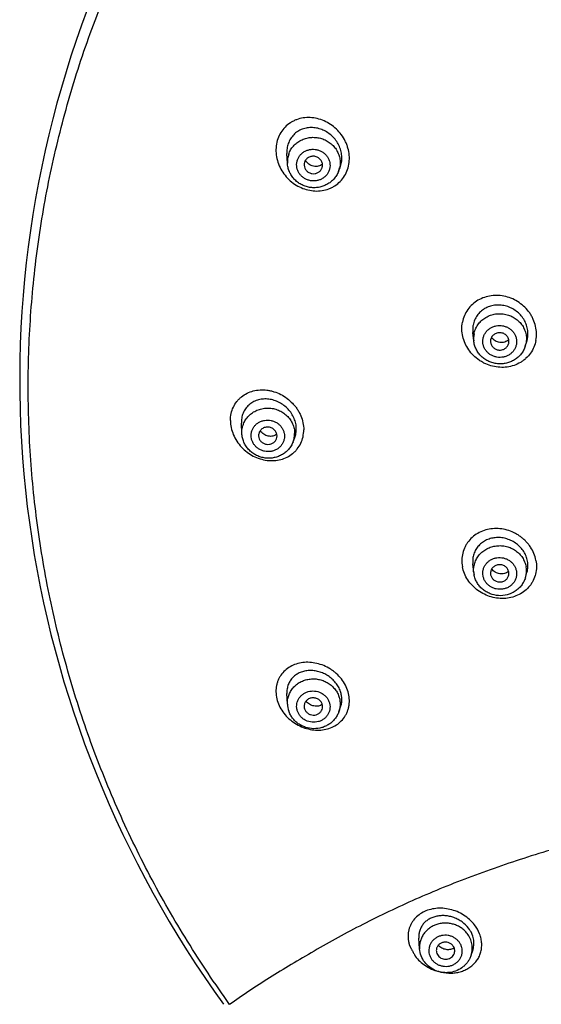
# Model space of a CAD drawing. Header units: millimetres. Extents: x -447 to 363, y -137 to 665.
# Tile 21 of 43: x -181 to -153, y 571 to 624. Entities that reach past the tile are written whole.
import ezdxf

# ---------------------------------------------------------------- set-up
doc = ezdxf.new("R2010")
doc.units = ezdxf.units.MM
doc.header["$LTSCALE"] = 23.1
doc.layers.get('0').update_dxf_attribs({"linetype": 'CONTINUOUS'})

msp = doc.modelspace()

# ---------------------------------------------------------------- linework, layer by layer
at = {"color": 7, "linetype": 'CONTINUOUS'}
for p, q in [((-166.625, 616.387), (-166.652, 616.911)), ((-164.75, 616.113), (-164.743, 616.133)), ((-163.853, 615.93), (-163.767, 616.147)), ((-156.514, 606.751), (-156.563, 607.208)), ((-153.717, 606.462), (-153.634, 606.72)), ((-169.096, 601.728), (-169.119, 602.291)), ((-168.189, 601.614), (-168.188, 601.595)), ((-166.318, 601.27), (-166.226, 601.507)), ((-156.514, 594.182), (-156.564, 594.659)), ((-153.713, 593.902), (-153.626, 594.179)), ((-166.625, 587.045), (-166.653, 587.629)), ((-163.836, 586.627), (-163.738, 586.898)), ((-159.455, 573.781), (-159.494, 574.36)), ((-156.651, 573.438), (-156.553, 573.743))]:
    msp.add_line(p, q, dxfattribs=at)
at = {"color": 9, "linetype": 'CONTINUOUS'}
msp.add_line((-169.096, 601.728), (-169.097, 601.781), dxfattribs=at)
at = {"color": 7, "linetype": 'CONTINUOUS'}
msp.add_lwpolyline([(-177.494, 624.707), (-177.8, 623.873), (-178.093, 623.035), (-178.372, 622.193), (-178.639, 621.347), (-178.893, 620.498), (-179.133, 619.646), (-179.36, 618.79), (-179.573, 617.931), (-179.774, 617.07), (-179.96, 616.205), (-180.134, 615.339), (-180.294, 614.47), (-180.44, 613.599), (-180.573, 612.726), (-180.692, 611.851), (-180.798, 610.975), (-180.89, 610.097), (-180.968, 609.218), (-181.033, 608.338), (-181.084, 607.458), (-181.121, 606.577), (-181.144, 605.695), (-181.154, 604.813), (-181.15, 603.931), (-181.133, 603.05), (-181.101, 602.168), (-181.057, 601.287), (-180.998, 600.407), (-180.925, 599.528), (-180.839, 598.65), (-180.74, 597.773), (-180.627, 596.898), (-180.5, 596.024), (-180.359, 595.152), (-180.205, 594.282), (-180.038, 593.415), (-179.857, 592.549), (-179.662, 591.687), (-179.455, 590.827), (-179.233, 589.97), (-178.999, 589.116), (-178.751, 588.265), (-178.49, 587.418), (-178.216, 586.575), (-177.929, 585.735), (-177.628, 584.899), (-177.315, 584.068), (-176.989, 583.241), (-176.65, 582.419), (-176.298, 581.601), (-175.934, 580.788), (-175.557, 579.981), (-175.167, 579.179), (-174.765, 578.382), (-174.351, 577.59), (-173.924, 576.805), (-173.485, 576.025), (-173.034, 575.252), (-172.572, 574.485), (-172.097, 573.724), (-171.61, 572.97), (-171.112, 572.223), (-170.602, 571.483), (-170.094, 570.768)], dxfattribs=at)
at = {"color": 9, "linetype": 'CONTINUOUS'}
for centre, radius, start, end in [((-165.344, 616.454), 1.283, 160.9429, 182.9955), ((-165.051, 616.407), 1.289, 338.2952, 340.9473), ((-165.047, 616.406), 1.285, 340.949, 347.7344), ((-165.044, 616.405), 1.282, 347.7397, 348.5809), ((-155.246, 606.887), 1.275, 169.3893, 186.1507), ((-154.934, 606.856), 1.279, 342.0714, 349.378), ((-167.502, 601.727), 1.27, 338.8818, 350.219), ((-167.503, 601.727), 1.27, 350.2406, 359.9951), ((-154.92, 594.279), 1.265, 342.6574, 10.6554)]:
    msp.add_arc(centre, radius, start, end, dxfattribs=at)
at = {"color": 7, "linetype": 'CONTINUOUS'}
for centre, radius, start, end in [((-165.27, 616.296), 0.447, 160.9428, 182.996), ((-165.005, 616.64), 1.332, 338.2964, 340.9501), ((-155.158, 606.727), 0.445, 169.3949, 186.1455), ((-155.05, 606.716), 0.446, 342.0711, 349.3781), ((-154.892, 607.127), 1.322, 342.0761, 349.4019), ((-167.74, 602.348), 1.381, 180.0037, 182.3728), ((-167.632, 601.595), 0.442, 338.8709, 0.0058), ((-155.189, 594.319), 1.332, 185.9338, 190.6151), ((-155.158, 594.147), 0.445, 185.9351, 190.6154), ((-154.968, 594.637), 0.52, 310.5462, 312.181), ((-155.045, 594.135), 0.441, 342.6574, 10.6553), ((-165.293, 587.109), 1.334, 182.7321, 199.0839), ((-165.273, 586.931), 0.444, 182.7252, 199.1259)]:
    msp.add_arc(centre, radius, start, end, dxfattribs=at)
at = {"color": 9, "linetype": 'CONTINUOUS'}
for points, knots in [([(-169.759, 570.765), (-170.16, 571.322), (-170.943, 572.449), (-172.056, 574.177), (-173.107, 575.94), (-174.422, 578.331), (-175.904, 581.397), (-177.415, 585.183), (-178.65, 589.058), (-179.602, 593.001), (-180.269, 596.997), (-180.647, 601.026), (-180.734, 605.069), (-180.529, 609.109), (-180.034, 613.126), (-179.251, 617.103), (-178.183, 621.021), (-176.836, 624.861), (-175.216, 628.607), (-173.329, 632.241), (-171.185, 635.747), (-168.794, 639.108), (-166.167, 642.309), (-163.315, 645.335), (-160.252, 648.173), (-156.992, 650.81), (-153.549, 653.233), (-149.941, 655.431), (-146.182, 657.395), (-142.291, 659.116), (-138.285, 660.585), (-134.182, 661.796), (-130.002, 662.743), (-126.471, 663.309), (-123.626, 663.626), (-121.841, 663.767), (-120.411, 663.846), (-118.979, 663.902), (-117.904, 663.917), (-117.188, 663.915)], [0, 0, 0, 0, 0.015539, 0.031046, 0.046525, 0.061977, 0.092799, 0.123525, 0.15417, 0.184748, 0.215276, 0.245771, 0.276252, 0.306735, 0.337241, 0.367786, 0.398388, 0.429063, 0.459824, 0.490686, 0.521658, 0.55275, 0.583967, 0.615314, 0.646793, 0.678403, 0.71014, 0.741999, 0.773973, 0.806052, 0.838224, 0.870477, 0.902796, 0.935166, 0.951367, 0.967574, 0.97568, 0.983786, 1, 1, 1, 1]), ([(-163.363, 616.041), (-163.32, 616.163), (-163.262, 616.42), (-163.257, 616.817), (-163.318, 617.146), (-163.403, 617.401), (-163.512, 617.649), (-163.69, 617.939), (-163.961, 618.243), (-164.277, 618.495), (-164.628, 618.687), (-165.001, 618.813), (-165.385, 618.869), (-165.768, 618.85), (-166.074, 618.772), (-166.303, 618.673), (-166.519, 618.55), (-166.763, 618.352), (-166.998, 618.054), (-167.107, 617.823), (-167.147, 617.703)], [0, 0, 0, 0, 0.062194, 0.125497, 0.189727, 0.222141, 0.254676, 0.319848, 0.38492, 0.449535, 0.513398, 0.576311, 0.63819, 0.699088, 0.759204, 0.789114, 0.81897, 0.878672, 0.938873, 1, 1, 1, 1]), ([(-167.147, 617.703), (-167.19, 617.581), (-167.248, 617.324), (-167.253, 616.926), (-167.181, 616.529), (-167.035, 616.15), (-166.823, 615.801), (-166.555, 615.495), (-166.24, 615.242), (-165.89, 615.048), (-165.516, 614.922), (-165.131, 614.866), (-164.747, 614.885), (-164.439, 614.965), (-164.209, 615.066), (-163.992, 615.19), (-163.748, 615.39), (-163.513, 615.689), (-163.404, 615.92), (-163.363, 616.041)], [0, 0, 0, 0, 0.062127, 0.125433, 0.189666, 0.254496, 0.319544, 0.384438, 0.448862, 0.512572, 0.575413, 0.637327, 0.698368, 0.758707, 0.788743, 0.818722, 0.878631, 0.938928, 1, 1, 1, 1]), ([(-166.556, 616.873), (-166.528, 616.954), (-166.456, 617.111), (-166.303, 617.321), (-166.111, 617.499), (-165.887, 617.639), (-165.638, 617.737), (-165.374, 617.788), (-165.103, 617.791), (-164.836, 617.746), (-164.581, 617.655), (-164.348, 617.521), (-164.145, 617.348), (-163.978, 617.142), (-163.855, 616.911), (-163.779, 616.662), (-163.753, 616.405), (-163.77, 616.235), (-163.787, 616.151)], [0, 0, 0, 0, 0.060887, 0.122205, 0.184109, 0.246669, 0.30986, 0.373573, 0.437628, 0.501799, 0.565847, 0.629548, 0.692722, 0.755262, 0.817148, 0.878451, 0.939329, 1, 1, 1, 1]), ([(-166.081, 616.561), (-166.062, 616.614), (-166.014, 616.717), (-165.912, 616.855), (-165.783, 616.97), (-165.632, 617.058), (-165.465, 617.117), (-165.29, 617.144), (-165.111, 617.137), (-164.937, 617.098), (-164.773, 617.027), (-164.627, 616.928), (-164.503, 616.804), (-164.406, 616.659), (-164.341, 616.5), (-164.309, 616.333), (-164.313, 616.163), (-164.339, 616.053), (-164.357, 616)], [0, 0, 0, 0, 0.060964, 0.122387, 0.184431, 0.247159, 0.310534, 0.374418, 0.438602, 0.502836, 0.566858, 0.630442, 0.693419, 0.755715, 0.817353, 0.878463, 0.939257, 1, 1, 1, 1]), ([(-164.357, 616), (-164.375, 615.946), (-164.423, 615.843), (-164.526, 615.706), (-164.655, 615.591), (-164.806, 615.502), (-164.972, 615.443), (-165.148, 615.417), (-165.327, 615.423), (-165.501, 615.463), (-165.664, 615.533), (-165.811, 615.633), (-165.935, 615.757), (-166.031, 615.901), (-166.097, 616.06), (-166.128, 616.228), (-166.125, 616.398), (-166.099, 616.508), (-166.081, 616.561)], [0, 0, 0, 0, 0.060964, 0.122387, 0.184431, 0.247159, 0.310534, 0.374418, 0.438602, 0.502836, 0.566858, 0.630442, 0.693419, 0.755715, 0.817353, 0.878463, 0.939257, 1, 1, 1, 1]), ([(-153.139, 606.775), (-153.114, 606.9), (-153.094, 607.158), (-153.145, 607.546), (-153.25, 607.857), (-153.369, 608.094), (-153.512, 608.32), (-153.73, 608.577), (-154.042, 608.834), (-154.395, 609.031), (-154.776, 609.162), (-155.169, 609.222), (-155.563, 609.208), (-155.941, 609.12), (-156.29, 608.961), (-156.597, 608.736), (-156.847, 608.452), (-157.032, 608.121), (-157.105, 607.878), (-157.127, 607.754)], [0, 0, 0, 0, 0.061389, 0.12367, 0.186833, 0.21875, 0.250838, 0.315328, 0.380068, 0.444731, 0.509003, 0.572623, 0.635417, 0.697324, 0.758414, 0.818886, 0.879062, 0.939309, 1, 1, 1, 1]), ([(-156.499, 607.122), (-156.483, 607.209), (-156.432, 607.381), (-156.303, 607.617), (-156.129, 607.825), (-155.914, 607.996), (-155.667, 608.124), (-155.399, 608.203), (-155.119, 608.232), (-154.838, 608.208), (-154.566, 608.133), (-154.314, 608.01), (-154.092, 607.843), (-153.908, 607.639), (-153.769, 607.405), (-153.68, 607.15), (-153.646, 606.885), (-153.661, 606.707), (-153.677, 606.62)], [0, 0, 0, 0, 0.060749, 0.121884, 0.183614, 0.246051, 0.3092, 0.372957, 0.437131, 0.50147, 0.5657, 0.629563, 0.692851, 0.75544, 0.817313, 0.878558, 0.939366, 1, 1, 1, 1]), ([(-153.139, 606.775), (-153.161, 606.651), (-153.234, 606.407), (-153.419, 606.076), (-153.628, 605.839), (-153.822, 605.679), (-154.033, 605.539), (-154.325, 605.405), (-154.704, 605.317), (-155.098, 605.303), (-155.492, 605.363), (-155.808, 605.472), (-156.048, 605.593), (-156.277, 605.735), (-156.537, 605.95), (-156.797, 606.258), (-156.995, 606.607), (-157.121, 606.982), (-157.172, 607.37), (-157.152, 607.629), (-157.127, 607.754)], [0, 0, 0, 0, 0.06066, 0.120929, 0.181164, 0.211418, 0.24179, 0.302939, 0.364875, 0.427659, 0.491237, 0.555444, 0.587743, 0.620105, 0.684791, 0.749254, 0.813186, 0.87636, 0.93864, 1, 1, 1, 1]), ([(-156.007, 606.877), (-155.997, 606.933), (-155.964, 607.042), (-155.882, 607.194), (-155.77, 607.327), (-155.632, 607.436), (-155.475, 607.518), (-155.303, 607.569), (-155.124, 607.587), (-154.944, 607.572), (-154.77, 607.524), (-154.609, 607.445), (-154.467, 607.339), (-154.349, 607.208), (-154.26, 607.058), (-154.203, 606.895), (-154.181, 606.725), (-154.191, 606.611), (-154.201, 606.556)], [0, 0, 0, 0, 0.060749, 0.121884, 0.183614, 0.246051, 0.3092, 0.372957, 0.437131, 0.50147, 0.5657, 0.629563, 0.692851, 0.75544, 0.817313, 0.878558, 0.939367, 1, 1, 1, 1]), ([(-154.201, 606.556), (-154.212, 606.5), (-154.244, 606.39), (-154.326, 606.239), (-154.438, 606.106), (-154.576, 605.997), (-154.733, 605.915), (-154.905, 605.864), (-155.084, 605.846), (-155.264, 605.861), (-155.438, 605.909), (-155.599, 605.987), (-155.742, 606.094), (-155.859, 606.225), (-155.948, 606.375), (-156.005, 606.538), (-156.027, 606.708), (-156.017, 606.822), (-156.007, 606.877)], [0, 0, 0, 0, 0.060749, 0.121884, 0.183614, 0.246051, 0.3092, 0.372957, 0.437131, 0.50147, 0.5657, 0.629563, 0.692851, 0.75544, 0.817313, 0.878558, 0.939367, 1, 1, 1, 1]), ([(-169.718, 602.43), (-169.719, 602.556), (-169.693, 602.805), (-169.573, 603.156), (-169.413, 603.415), (-169.254, 603.595), (-169.077, 603.755), (-168.822, 603.917), (-168.478, 604.043), (-168.109, 604.1), (-167.794, 604.088), (-167.541, 604.045), (-167.288, 603.978), (-166.979, 603.852), (-166.637, 603.639), (-166.383, 603.414), (-166.205, 603.209), (-166.086, 603.045), (-165.983, 602.871), (-165.868, 602.63), (-165.767, 602.316), (-165.739, 602.054), (-165.74, 601.925)], [0, 0, 0, 0, 0.061632, 0.121632, 0.180479, 0.209708, 0.238892, 0.297389, 0.356675, 0.417187, 0.479157, 0.510736, 0.542674, 0.607462, 0.67326, 0.739621, 0.772877, 0.806065, 0.839114, 0.871959, 0.936724, 1, 1, 1, 1]), ([(-169.097, 601.781), (-169.097, 601.869), (-169.078, 602.046), (-168.996, 602.299), (-168.862, 602.532), (-168.683, 602.735), (-168.464, 602.899), (-168.215, 603.02), (-167.945, 603.091), (-167.664, 603.112), (-167.384, 603.081), (-167.114, 602.998), (-166.865, 602.869), (-166.647, 602.696), (-166.467, 602.487), (-166.334, 602.25), (-166.251, 601.993), (-166.233, 601.815), (-166.233, 601.727)], [0, 0, 0, 0, 0.060545, 0.121157, 0.182129, 0.243695, 0.305993, 0.369048, 0.432769, 0.49697, 0.561395, 0.625757, 0.689779, 0.753229, 0.815961, 0.877932, 0.939217, 1, 1, 1, 1]), ([(-169.718, 602.43), (-169.72, 602.17), (-169.601, 601.637), (-169.228, 601.071), (-168.825, 600.71), (-168.484, 600.495), (-168.118, 600.343), (-167.737, 600.258), (-167.355, 600.244), (-166.985, 600.301), (-166.64, 600.429), (-166.383, 600.593), (-166.205, 600.754), (-166.046, 600.935), (-165.885, 601.196), (-165.765, 601.549), (-165.738, 601.799), (-165.74, 601.925)], [0, 0, 0, 0, 0.127448, 0.259148, 0.325396, 0.39103, 0.45566, 0.519025, 0.581018, 0.64169, 0.701269, 0.760151, 0.789541, 0.818968, 0.878154, 0.93835, 1, 1, 1, 1]), ([(-168.597, 601.614), (-168.597, 601.67), (-168.585, 601.781), (-168.533, 601.942), (-168.449, 602.089), (-168.335, 602.217), (-168.197, 602.321), (-168.039, 602.398), (-167.868, 602.443), (-167.69, 602.456), (-167.513, 602.436), (-167.342, 602.384), (-167.185, 602.302), (-167.046, 602.193), (-166.933, 602.061), (-166.848, 601.91), (-166.796, 601.748), (-166.784, 601.635), (-166.784, 601.579)], [0, 0, 0, 0, 0.060545, 0.121157, 0.182129, 0.243695, 0.305993, 0.369048, 0.432769, 0.49697, 0.561395, 0.625757, 0.689779, 0.753229, 0.815961, 0.877932, 0.939217, 1, 1, 1, 1]), ([(-166.784, 601.579), (-166.784, 601.524), (-166.796, 601.412), (-166.848, 601.251), (-166.933, 601.104), (-167.046, 600.976), (-167.185, 600.872), (-167.343, 600.796), (-167.513, 600.75), (-167.691, 600.737), (-167.869, 600.757), (-168.039, 600.809), (-168.197, 600.891), (-168.335, 601), (-168.448, 601.133), (-168.533, 601.283), (-168.585, 601.445), (-168.597, 601.558), (-168.597, 601.614)], [0, 0, 0, 0, 0.060545, 0.121157, 0.182129, 0.243695, 0.305993, 0.369048, 0.432769, 0.49697, 0.561395, 0.625757, 0.689779, 0.753229, 0.815961, 0.877932, 0.939217, 1, 1, 1, 1]), ([(-153.139, 594.846), (-153.161, 594.972), (-153.236, 595.222), (-153.389, 595.51), (-153.544, 595.724), (-153.676, 595.874), (-153.822, 596.013), (-153.98, 596.138), (-154.149, 596.249), (-154.386, 596.377), (-154.7, 596.496), (-155.092, 596.57), (-155.486, 596.572), (-155.867, 596.504), (-156.221, 596.366), (-156.536, 596.163), (-156.755, 595.945), (-156.897, 595.747), (-157.017, 595.535), (-157.122, 595.245), (-157.172, 594.875), (-157.151, 594.625), (-157.127, 594.502)], [0, 0, 0, 0, 0.062467, 0.126194, 0.158489, 0.190995, 0.223667, 0.256456, 0.289303, 0.322149, 0.387553, 0.452312, 0.516094, 0.578697, 0.640079, 0.700379, 0.759909, 0.789566, 0.819211, 0.878637, 0.938765, 1, 1, 1, 1]), ([(-156.514, 594.182), (-156.523, 594.267), (-156.523, 594.44), (-156.471, 594.694), (-156.368, 594.934), (-156.218, 595.15), (-156.027, 595.334), (-155.802, 595.481), (-155.551, 595.584), (-155.283, 595.64), (-155.008, 595.647), (-154.736, 595.605), (-154.477, 595.515), (-154.24, 595.381), (-154.034, 595.207), (-153.866, 594.999), (-153.743, 594.766), (-153.693, 594.598), (-153.677, 594.513)], [0, 0, 0, 0, 0.060487, 0.120974, 0.181755, 0.243073, 0.305091, 0.367866, 0.431346, 0.495379, 0.559738, 0.624153, 0.688346, 0.752068, 0.815134, 0.877451, 0.939032, 1, 1, 1, 1]), ([(-156.007, 593.997), (-156.017, 594.052), (-156.027, 594.165), (-156.005, 594.334), (-155.948, 594.495), (-155.859, 594.642), (-155.741, 594.77), (-155.599, 594.873), (-155.438, 594.948), (-155.264, 594.991), (-155.084, 595.002), (-154.905, 594.98), (-154.733, 594.925), (-154.576, 594.84), (-154.438, 594.728), (-154.326, 594.593), (-154.244, 594.441), (-154.212, 594.33), (-154.201, 594.275)], [0, 0, 0, 0, 0.060611, 0.121108, 0.181802, 0.242973, 0.304822, 0.367443, 0.430811, 0.494789, 0.559153, 0.623625, 0.687911, 0.751743, 0.814919, 0.877329, 0.938981, 1, 1, 1, 1]), ([(-153.139, 594.846), (-153.114, 594.723), (-153.094, 594.472), (-153.144, 594.102), (-153.249, 593.812), (-153.369, 593.599), (-153.512, 593.4), (-153.731, 593.181), (-154.045, 592.978), (-154.4, 592.84), (-154.781, 592.771), (-155.175, 592.774), (-155.567, 592.849), (-155.944, 592.992), (-156.292, 593.2), (-156.596, 593.465), (-156.845, 593.778), (-157.03, 594.126), (-157.104, 594.376), (-157.127, 594.502)], [0, 0, 0, 0, 0.06122, 0.121394, 0.180915, 0.210617, 0.240334, 0.299975, 0.360353, 0.421765, 0.484352, 0.548079, 0.612768, 0.678106, 0.743692, 0.809074, 0.873814, 0.937547, 1, 1, 1, 1]), ([(-154.201, 594.275), (-154.191, 594.219), (-154.181, 594.106), (-154.203, 593.937), (-154.26, 593.776), (-154.349, 593.629), (-154.467, 593.501), (-154.609, 593.398), (-154.77, 593.323), (-154.944, 593.28), (-155.124, 593.269), (-155.303, 593.292), (-155.475, 593.346), (-155.632, 593.431), (-155.77, 593.543), (-155.882, 593.678), (-155.964, 593.831), (-155.997, 593.941), (-156.007, 593.997)], [0, 0, 0, 0, 0.060611, 0.121108, 0.181802, 0.242973, 0.304822, 0.367443, 0.430811, 0.494789, 0.559153, 0.623625, 0.687911, 0.751743, 0.814919, 0.877329, 0.938981, 1, 1, 1, 1]), ([(-163.363, 587.808), (-163.405, 587.932), (-163.517, 588.173), (-163.751, 588.498), (-163.993, 588.734), (-164.209, 588.897), (-164.438, 589.041), (-164.741, 589.183), (-165.123, 589.288), (-165.508, 589.327), (-165.882, 589.298), (-166.234, 589.203), (-166.551, 589.044), (-166.822, 588.825), (-167.001, 588.598), (-167.109, 588.396), (-167.173, 588.234), (-167.218, 588.064), (-167.253, 587.828), (-167.247, 587.518), (-167.189, 587.276), (-167.147, 587.157)], [0, 0, 0, 0, 0.065087, 0.131796, 0.199397, 0.233326, 0.267192, 0.33432, 0.400205, 0.464394, 0.526636, 0.586927, 0.645517, 0.70292, 0.759884, 0.788526, 0.817399, 0.846608, 0.876241, 0.936958, 1, 1, 1, 1]), ([(-166.625, 587.045), (-166.629, 587.125), (-166.621, 587.286), (-166.563, 587.521), (-166.462, 587.742), (-166.319, 587.941), (-166.14, 588.112), (-165.931, 588.25), (-165.699, 588.35), (-165.45, 588.409), (-165.194, 588.426), (-164.937, 588.399), (-164.689, 588.331), (-164.457, 588.222), (-164.248, 588.076), (-164.07, 587.898), (-163.927, 587.694), (-163.859, 587.544), (-163.832, 587.467)], [0, 0, 0, 0, 0.060218, 0.120429, 0.180913, 0.241908, 0.303584, 0.366019, 0.429196, 0.493002, 0.55725, 0.621701, 0.686092, 0.750168, 0.813708, 0.876559, 0.938647, 1, 1, 1, 1]), ([(-167.147, 587.157), (-167.105, 587.033), (-166.994, 586.792), (-166.76, 586.466), (-166.471, 586.181), (-166.137, 585.948), (-165.774, 585.776), (-165.394, 585.668), (-165.01, 585.627), (-164.636, 585.655), (-164.283, 585.749), (-163.964, 585.909), (-163.691, 586.13), (-163.512, 586.359), (-163.402, 586.563), (-163.338, 586.726), (-163.293, 586.897), (-163.258, 587.136), (-163.263, 587.446), (-163.321, 587.689), (-163.363, 587.808)], [0, 0, 0, 0, 0.064999, 0.131653, 0.199153, 0.266694, 0.33354, 0.39911, 0.463017, 0.525078, 0.58534, 0.644069, 0.701767, 0.759122, 0.787968, 0.817034, 0.846412, 0.876177, 0.937023, 1, 1, 1, 1]), ([(-166.081, 586.667), (-166.099, 586.719), (-166.125, 586.829), (-166.128, 586.997), (-166.097, 587.161), (-166.032, 587.316), (-165.935, 587.456), (-165.811, 587.574), (-165.664, 587.667), (-165.445, 587.752), (-165.146, 587.78), (-164.856, 587.698), (-164.655, 587.574), (-164.526, 587.456), (-164.424, 587.317), (-164.375, 587.213), (-164.357, 587.159)], [0, 0, 0, 0, 0.060937, 0.12145, 0.181857, 0.242496, 0.303666, 0.365578, 0.428325, 0.491872, 0.62011, 0.748734, 0.812707, 0.875962, 0.938388, 1, 1, 1, 1]), ([(-163.832, 587.467), (-163.809, 587.399), (-163.773, 587.26), (-163.756, 587.046), (-163.775, 586.832), (-163.812, 586.694), (-163.836, 586.627)], [0, 0, 0, 0, 0.251557, 0.501509, 0.750685, 1, 1, 1, 1]), ([(-164.357, 587.159), (-164.339, 587.107), (-164.313, 586.997), (-164.309, 586.829), (-164.341, 586.665), (-164.406, 586.51), (-164.503, 586.37), (-164.627, 586.252), (-164.774, 586.159), (-164.992, 586.074), (-165.292, 586.047), (-165.582, 586.128), (-165.783, 586.252), (-165.912, 586.37), (-166.014, 586.509), (-166.062, 586.613), (-166.081, 586.667)], [0, 0, 0, 0, 0.060937, 0.12145, 0.181857, 0.242496, 0.303666, 0.365578, 0.428325, 0.491872, 0.62011, 0.748734, 0.812707, 0.875962, 0.938388, 1, 1, 1, 1]), ([(-117.188, 583.117), (-119.677, 583.12), (-124.648, 583.058), (-130.846, 582.742), (-135.768, 582.306), (-139.419, 581.875), (-142.431, 581.416), (-144.81, 580.982), (-146.572, 580.623), (-148.314, 580.227), (-150.595, 579.653), (-153.374, 578.85), (-156.075, 577.921), (-158.158, 577.11), (-159.663, 576.474), (-161.118, 575.807), (-162.521, 575.112), (-163.87, 574.397), (-165.166, 573.669), (-166.405, 572.938), (-167.586, 572.211), (-168.701, 571.492), (-169.415, 571.006), (-169.759, 570.764)], [0, 0, 0, 0, 0.136012, 0.271525, 0.338945, 0.405955, 0.47238, 0.505328, 0.538078, 0.570617, 0.602913, 0.666559, 0.728606, 0.758909, 0.788666, 0.817833, 0.846364, 0.874201, 0.901275, 0.927512, 0.952811, 0.977025, 1, 1, 1, 1]), ([(-156.469, 575.071), (-156.549, 575.176), (-156.732, 575.373), (-157.056, 575.615), (-157.416, 575.802), (-157.799, 575.926), (-158.19, 575.985), (-158.573, 575.977), (-158.937, 575.905), (-159.268, 575.772), (-159.556, 575.582), (-159.753, 575.379), (-159.878, 575.197), (-159.954, 575.051), (-160.014, 574.897), (-160.055, 574.735), (-160.073, 574.596), (-160.078, 574.483), (-160.077, 574.397), (-160.071, 574.31), (-160.062, 574.238), (-160.052, 574.18), (-160.045, 574.136), (-160.036, 574.093), (-160.026, 574.049), (-160.016, 574.013), (-160.007, 573.984), (-159.999, 573.962), (-159.99, 573.941), (-159.979, 573.92), (-159.967, 573.899), (-159.953, 573.871), (-159.935, 573.836), (-159.913, 573.794), (-159.891, 573.752), (-159.861, 573.696), (-159.823, 573.627), (-159.778, 573.543), (-159.732, 573.46), (-159.702, 573.405), (-159.687, 573.377)], [0, 0, 0, 0, 0.067329, 0.135944, 0.204888, 0.273239, 0.340184, 0.405119, 0.467701, 0.527873, 0.585899, 0.642356, 0.670302, 0.6982, 0.726184, 0.754391, 0.782956, 0.797414, 0.81201, 0.826763, 0.841666, 0.84916, 0.856678, 0.864229, 0.87183, 0.879509, 0.883382, 0.887284, 0.891235, 0.895251, 0.899299, 0.903332, 0.911352, 0.91938, 0.927428, 0.935488, 0.951613, 0.967736, 0.98387, 1, 1, 1, 1]), ([(-156.866, 574.605), (-156.911, 574.664), (-157.013, 574.775), (-157.189, 574.916), (-157.388, 575.03), (-157.602, 575.113), (-157.828, 575.163), (-158.059, 575.179), (-158.288, 575.16), (-158.511, 575.108), (-158.722, 575.023), (-158.914, 574.907), (-159.084, 574.764), (-159.227, 574.596), (-159.338, 574.409), (-159.415, 574.207), (-159.457, 573.996), (-159.459, 573.852), (-159.455, 573.781)], [0, 0, 0, 0, 0.0624, 0.125514, 0.189245, 0.253435, 0.317884, 0.382368, 0.446657, 0.510544, 0.573855, 0.636474, 0.698352, 0.759518, 0.820074, 0.88019, 0.940084, 1, 1, 1, 1]), ([(-158.292, 572.511), (-158.105, 572.471), (-157.82, 572.444), (-157.448, 572.482), (-157.185, 572.546), (-156.941, 572.643), (-156.719, 572.772), (-156.523, 572.931), (-156.358, 573.118), (-156.228, 573.329), (-156.136, 573.56), (-156.084, 573.807), (-156.075, 574.064), (-156.11, 574.326), (-156.214, 574.677), (-156.354, 574.923), (-156.469, 575.071)], [0, 0, 0, 0, 0.13547, 0.200865, 0.264515, 0.326476, 0.386943, 0.446212, 0.504686, 0.562854, 0.621251, 0.680414, 0.740843, 0.802912, 0.866824, 1, 1, 1, 1]), ([(-156.651, 573.438), (-156.62, 573.535), (-156.581, 573.737), (-156.6, 574.046), (-156.694, 574.343), (-156.802, 574.522), (-156.866, 574.605)], [0, 0, 0, 0, 0.247487, 0.495459, 0.745837, 1, 1, 1, 1]), ([(-157.312, 574.153), (-157.347, 574.198), (-157.427, 574.283), (-157.57, 574.385), (-157.731, 574.46), (-157.904, 574.505), (-158.082, 574.517), (-158.258, 574.498), (-158.427, 574.446), (-158.581, 574.365), (-158.715, 574.256), (-158.823, 574.126), (-158.902, 573.977), (-158.947, 573.816), (-158.957, 573.65), (-158.933, 573.484), (-158.874, 573.326), (-158.813, 573.229), (-158.779, 573.185)], [0, 0, 0, 0, 0.062776, 0.126406, 0.190713, 0.255426, 0.320214, 0.384738, 0.448695, 0.511861, 0.574127, 0.63552, 0.696203, 0.756454, 0.816624, 0.877077, 0.93813, 1, 1, 1, 1]), ([(-158.779, 573.185), (-158.744, 573.139), (-158.664, 573.054), (-158.521, 572.952), (-158.36, 572.877), (-158.187, 572.832), (-158.009, 572.82), (-157.833, 572.84), (-157.664, 572.891), (-157.51, 572.973), (-157.376, 573.081), (-157.268, 573.212), (-157.189, 573.361), (-157.144, 573.521), (-157.134, 573.688), (-157.158, 573.853), (-157.217, 574.012), (-157.278, 574.108), (-157.312, 574.153)], [0, 0, 0, 0, 0.062776, 0.126406, 0.190713, 0.255426, 0.320214, 0.384738, 0.448695, 0.511861, 0.574127, 0.63552, 0.696203, 0.756454, 0.816624, 0.877077, 0.93813, 1, 1, 1, 1]), ([(-159.687, 573.377), (-159.612, 573.278), (-159.44, 573.092), (-159.14, 572.858), (-158.807, 572.673), (-158.568, 572.584), (-158.446, 572.549)], [0, 0, 0, 0, 0.2464, 0.497499, 0.74976, 1, 1, 1, 1])]:
    msp.add_open_spline(points, degree=3, knots=knots, dxfattribs=at)
at = {"color": 7, "linetype": 'CONTINUOUS'}
for points, knots in [([(-163.745, 616.205), (-163.714, 616.297), (-163.67, 616.489), (-163.665, 616.786), (-163.719, 617.083), (-163.829, 617.367), (-163.988, 617.628), (-164.191, 617.856), (-164.427, 618.045), (-164.69, 618.189), (-164.97, 618.284), (-165.259, 618.325), (-165.545, 618.31), (-165.82, 618.239), (-166.072, 618.113), (-166.291, 617.935), (-166.466, 617.71), (-166.547, 617.538), (-166.579, 617.448)], [0, 0, 0, 0, 0.062201, 0.125475, 0.189685, 0.254548, 0.319699, 0.384753, 0.449354, 0.513214, 0.576137, 0.638042, 0.698981, 0.75915, 0.818887, 0.878637, 0.938874, 1, 1, 1, 1]), ([(-166.579, 617.448), (-166.608, 617.363), (-166.65, 617.185), (-166.657, 617.003), (-166.652, 616.911)], [0, 0, 0, 0, 0.4958, 1, 1, 1, 1]), ([(-164.743, 616.133), (-164.733, 616.162), (-164.719, 616.223), (-164.717, 616.316), (-164.734, 616.409), (-164.77, 616.496), (-164.823, 616.576), (-164.892, 616.644), (-164.972, 616.699), (-165.062, 616.738), (-165.158, 616.76), (-165.257, 616.763), (-165.353, 616.749), (-165.445, 616.716), (-165.528, 616.667), (-165.599, 616.604), (-165.656, 616.528), (-165.682, 616.471), (-165.692, 616.442)], [0, 0, 0, 0, 0.060743, 0.121537, 0.182647, 0.244285, 0.306581, 0.369558, 0.433142, 0.497164, 0.561398, 0.625582, 0.689466, 0.752841, 0.815569, 0.877613, 0.939035, 1, 1, 1, 1]), ([(-163.853, 615.93), (-163.882, 615.857), (-163.954, 615.714), (-164.098, 615.522), (-164.274, 615.358), (-164.475, 615.225), (-164.697, 615.128), (-164.933, 615.068), (-165.176, 615.049), (-165.419, 615.068), (-165.655, 615.128), (-165.879, 615.224), (-166.083, 615.356), (-166.262, 615.52), (-166.41, 615.71), (-166.524, 615.922), (-166.598, 616.15), (-166.621, 616.308), (-166.625, 616.387)], [0, 0, 0, 0, 0.061805, 0.123768, 0.185939, 0.248348, 0.310999, 0.373863, 0.436889, 0.500001, 0.563112, 0.626138, 0.689003, 0.751653, 0.814062, 0.876233, 0.938196, 1, 1, 1, 1]), ([(-165.716, 616.273), (-165.714, 616.219), (-165.688, 616.11), (-165.595, 615.97), (-165.459, 615.867), (-165.296, 615.812), (-165.124, 615.812), (-164.962, 615.866), (-164.829, 615.969), (-164.77, 616.063), (-164.75, 616.113)], [0, 0, 0, 0, 0.121913, 0.245934, 0.37224, 0.499999, 0.627757, 0.754064, 0.878085, 1, 1, 1, 1]), ([(-164.722, 616.339), (-164.755, 616.311), (-164.827, 616.263), (-164.949, 616.219), (-165.08, 616.205), (-165.213, 616.22), (-165.341, 616.263), (-165.461, 616.332), (-165.565, 616.423), (-165.622, 616.497), (-165.647, 616.537)], [0, 0, 0, 0, 0.119888, 0.240295, 0.362132, 0.485969, 0.61199, 0.740028, 0.869607, 1, 1, 1, 1]), ([(-153.592, 606.884), (-153.575, 606.977), (-153.56, 607.168), (-153.596, 607.455), (-153.69, 607.733), (-153.837, 607.991), (-154.03, 608.22), (-154.261, 608.411), (-154.523, 608.557), (-154.805, 608.654), (-155.097, 608.698), (-155.388, 608.688), (-155.669, 608.622), (-155.928, 608.504), (-156.155, 608.337), (-156.34, 608.126), (-156.477, 607.88), (-156.53, 607.7), (-156.548, 607.608)], [0, 0, 0, 0, 0.061404, 0.123671, 0.186827, 0.25076, 0.315244, 0.379978, 0.444636, 0.508906, 0.572529, 0.635332, 0.697252, 0.75836, 0.818854, 0.879045, 0.939305, 1, 1, 1, 1]), ([(-156.548, 607.608), (-156.56, 607.543), (-156.575, 607.409), (-156.57, 607.275), (-156.563, 607.208)], [0, 0, 0, 0, 0.497542, 1, 1, 1, 1]), ([(-154.611, 606.634), (-154.606, 606.664), (-154.601, 606.726), (-154.613, 606.819), (-154.643, 606.907), (-154.692, 606.989), (-154.756, 607.06), (-154.86, 607.138), (-155.015, 607.197), (-155.181, 607.195), (-155.306, 607.158), (-155.392, 607.114), (-155.466, 607.054), (-155.527, 606.981), (-155.572, 606.899), (-155.59, 606.839), (-155.596, 606.809)], [0, 0, 0, 0, 0.060701, 0.121577, 0.18289, 0.244831, 0.30749, 0.370849, 0.498526, 0.626629, 0.690456, 0.753675, 0.816182, 0.877981, 0.939184, 1, 1, 1, 1]), ([(-153.717, 606.462), (-153.742, 606.386), (-153.804, 606.239), (-153.936, 606.038), (-154.101, 605.862), (-154.295, 605.717), (-154.511, 605.606), (-154.743, 605.532), (-154.985, 605.497), (-155.229, 605.502), (-155.47, 605.547), (-155.7, 605.631), (-155.912, 605.751), (-156.101, 605.903), (-156.26, 606.085), (-156.386, 606.291), (-156.474, 606.515), (-156.505, 606.672), (-156.514, 606.751)], [0, 0, 0, 0, 0.061768, 0.123701, 0.185853, 0.248256, 0.310913, 0.373798, 0.436853, 0.5, 0.563147, 0.626203, 0.689087, 0.751745, 0.814147, 0.876299, 0.938232, 1, 1, 1, 1]), ([(-155.601, 606.679), (-155.595, 606.626), (-155.563, 606.518), (-155.462, 606.384), (-155.32, 606.288), (-155.153, 606.243), (-154.98, 606.253), (-154.822, 606.317), (-154.695, 606.429), (-154.642, 606.527), (-154.625, 606.579)], [0, 0, 0, 0, 0.121737, 0.245696, 0.372078, 0.5, 0.627923, 0.754304, 0.878264, 1, 1, 1, 1]), ([(-154.615, 606.813), (-154.645, 606.783), (-154.714, 606.731), (-154.834, 606.679), (-154.964, 606.655), (-155.098, 606.659), (-155.23, 606.691), (-155.354, 606.75), (-155.463, 606.833), (-155.524, 606.902), (-155.55, 606.939)], [0, 0, 0, 0, 0.119912, 0.241198, 0.364317, 0.48936, 0.616074, 0.74392, 0.872168, 1, 1, 1, 1]), ([(-166.141, 601.972), (-166.141, 602.069), (-166.162, 602.265), (-166.251, 602.549), (-166.394, 602.816), (-166.584, 603.055), (-166.812, 603.257), (-167.068, 603.418), (-167.344, 603.531), (-167.63, 603.593), (-167.915, 603.603), (-168.192, 603.56), (-168.449, 603.465), (-168.678, 603.319), (-168.869, 603.126), (-169.012, 602.893), (-169.101, 602.629), (-169.12, 602.443), (-169.12, 602.348)], [0, 0, 0, 0, 0.063278, 0.128009, 0.193817, 0.260178, 0.326519, 0.392302, 0.457081, 0.520543, 0.582535, 0.643089, 0.702436, 0.761008, 0.819407, 0.878318, 0.938373, 1, 1, 1, 1]), ([(-167.19, 601.595), (-167.19, 601.626), (-167.197, 601.688), (-167.225, 601.777), (-167.272, 601.86), (-167.335, 601.933), (-167.411, 601.993), (-167.526, 602.053), (-167.689, 602.087), (-167.852, 602.06), (-167.968, 602.004), (-168.044, 601.946), (-168.107, 601.876), (-168.153, 601.795), (-168.182, 601.706), (-168.189, 601.644), (-168.189, 601.614)], [0, 0, 0, 0, 0.06085, 0.122203, 0.184243, 0.247044, 0.310565, 0.374657, 0.503039, 0.630543, 0.693668, 0.756035, 0.817669, 0.878709, 0.939388, 1, 1, 1, 1]), ([(-167.199, 601.681), (-167.23, 601.657), (-167.3, 601.615), (-167.417, 601.577), (-167.543, 601.566), (-167.67, 601.581), (-167.795, 601.621), (-167.913, 601.685), (-168.017, 601.771), (-168.076, 601.841), (-168.101, 601.878)], [0, 0, 0, 0, 0.116677, 0.235128, 0.356241, 0.480415, 0.60757, 0.737198, 0.868406, 1, 1, 1, 1]), ([(-166.226, 601.507), (-166.198, 601.58), (-166.155, 601.733), (-166.141, 601.892), (-166.141, 601.972)], [0, 0, 0, 0, 0.494849, 1, 1, 1, 1]), ([(-166.318, 601.27), (-166.346, 601.195), (-166.418, 601.051), (-166.561, 600.857), (-166.736, 600.691), (-166.939, 600.557), (-167.162, 600.458), (-167.399, 600.398), (-167.644, 600.378), (-167.888, 600.398), (-168.127, 600.458), (-168.352, 600.556), (-168.557, 600.689), (-168.737, 600.854), (-168.885, 601.046), (-168.998, 601.26), (-169.072, 601.489), (-169.093, 601.649), (-169.096, 601.728)], [0, 0, 0, 0, 0.061731, 0.123633, 0.185765, 0.24816, 0.310825, 0.37373, 0.436816, 0.5, 0.563184, 0.62627, 0.689175, 0.75184, 0.814235, 0.876366, 0.938268, 1, 1, 1, 1]), ([(-168.188, 601.595), (-168.186, 601.541), (-168.161, 601.432), (-168.068, 601.291), (-167.932, 601.187), (-167.767, 601.132), (-167.594, 601.131), (-167.431, 601.186), (-167.298, 601.29), (-167.239, 601.385), (-167.22, 601.436)], [0, 0, 0, 0, 0.121558, 0.245454, 0.371912, 0.500001, 0.628091, 0.754548, 0.878444, 1, 1, 1, 1]), ([(-153.592, 594.804), (-153.609, 594.895), (-153.662, 595.076), (-153.793, 595.328), (-153.971, 595.556), (-154.188, 595.75), (-154.436, 595.905), (-154.707, 596.015), (-154.989, 596.077), (-155.275, 596.088), (-155.553, 596.049), (-155.814, 595.961), (-156.05, 595.826), (-156.251, 595.648), (-156.409, 595.434), (-156.518, 595.191), (-156.573, 594.928), (-156.573, 594.748), (-156.564, 594.659)], [0, 0, 0, 0, 0.062459, 0.126113, 0.190772, 0.25611, 0.321718, 0.387161, 0.452032, 0.516003, 0.578857, 0.640521, 0.701087, 0.760808, 0.820081, 0.879389, 0.939226, 1, 1, 1, 1]), ([(-154.611, 594.216), (-154.617, 594.246), (-154.634, 594.305), (-154.677, 594.386), (-154.736, 594.458), (-154.832, 594.539), (-154.979, 594.606), (-155.172, 594.618), (-155.326, 594.571), (-155.431, 594.503), (-155.498, 594.439), (-155.55, 594.363), (-155.586, 594.28), (-155.604, 594.191), (-155.604, 594.131), (-155.601, 594.101)], [0, 0, 0, 0, 0.061065, 0.122744, 0.18516, 0.248326, 0.375912, 0.50437, 0.631549, 0.694424, 0.75654, 0.817956, 0.878833, 0.939416, 1, 1, 1, 1]), ([(-154.631, 594.242), (-154.661, 594.216), (-154.73, 594.17), (-154.846, 594.125), (-154.971, 594.105), (-155.144, 594.112), (-155.353, 594.186), (-155.488, 594.304), (-155.541, 594.373)], [0, 0, 0, 0, 0.118622, 0.239487, 0.362913, 0.488778, 0.744266, 1, 1, 1, 1]), ([(-153.626, 594.179), (-153.595, 594.278), (-153.558, 594.488), (-153.573, 594.7), (-153.592, 594.804)], [0, 0, 0, 0, 0.495312, 1, 1, 1, 1]), ([(-153.713, 593.902), (-153.736, 593.828), (-153.795, 593.684), (-153.92, 593.486), (-154.078, 593.311), (-154.263, 593.165), (-154.471, 593.051), (-154.77, 592.946), (-155.17, 592.907), (-155.562, 592.996), (-155.846, 593.137), (-156.039, 593.276), (-156.205, 593.443), (-156.341, 593.636), (-156.442, 593.847), (-156.484, 593.998), (-156.498, 594.074)], [0, 0, 0, 0, 0.061742, 0.12365, 0.185781, 0.248173, 0.310833, 0.373737, 0.499641, 0.625633, 0.688635, 0.751414, 0.813932, 0.876182, 0.938189, 1, 1, 1, 1]), ([(-155.596, 594.065), (-155.586, 594.013), (-155.547, 593.911), (-155.44, 593.786), (-155.296, 593.7), (-155.132, 593.663), (-154.964, 593.679), (-154.811, 593.746), (-154.69, 593.857), (-154.64, 593.953), (-154.624, 594.003)], [0, 0, 0, 0, 0.121788, 0.246037, 0.372747, 0.500879, 0.628815, 0.755018, 0.878658, 1, 1, 1, 1]), ([(-163.745, 587.739), (-163.774, 587.823), (-163.849, 587.988), (-164.003, 588.215), (-164.194, 588.416), (-164.415, 588.586), (-164.658, 588.72), (-164.915, 588.814), (-165.178, 588.866), (-165.44, 588.876), (-165.693, 588.844), (-165.93, 588.77), (-166.144, 588.657), (-166.329, 588.506), (-166.479, 588.322), (-166.587, 588.109), (-166.648, 587.874), (-166.657, 587.711), (-166.653, 587.629)], [0, 0, 0, 0, 0.065022, 0.131525, 0.19897, 0.266722, 0.334144, 0.400668, 0.465839, 0.529354, 0.591079, 0.651069, 0.709575, 0.767048, 0.824109, 0.881489, 0.939919, 1, 1, 1, 1]), ([(-163.738, 586.898), (-163.715, 586.963), (-163.68, 587.098), (-163.664, 587.31), (-163.684, 587.527), (-163.721, 587.669), (-163.745, 587.739)], [0, 0, 0, 0, 0.241081, 0.487505, 0.740352, 1, 1, 1, 1]), ([(-164.743, 587.057), (-164.761, 587.111), (-164.82, 587.213), (-164.934, 587.308), (-165.042, 587.358), (-165.128, 587.382), (-165.218, 587.391), (-165.336, 587.383), (-165.477, 587.337), (-165.593, 587.245), (-165.659, 587.153), (-165.695, 587.076), (-165.715, 586.994), (-165.718, 586.938), (-165.716, 586.91)], [0, 0, 0, 0, 0.12317, 0.24933, 0.313532, 0.378051, 0.442629, 0.507005, 0.633764, 0.757614, 0.818729, 0.879332, 0.939663, 1, 1, 1, 1]), ([(-164.735, 587.033), (-164.766, 587.011), (-164.833, 586.974), (-164.945, 586.941), (-165.064, 586.93), (-165.23, 586.947), (-165.432, 587.026), (-165.563, 587.142), (-165.616, 587.21)], [0, 0, 0, 0, 0.114348, 0.231847, 0.353144, 0.478324, 0.737047, 1, 1, 1, 1]), ([(-164.744, 586.764), (-164.727, 586.811), (-164.71, 586.91), (-164.727, 587.01), (-164.743, 587.057)], [0, 0, 0, 0, 0.498469, 1, 1, 1, 1]), ([(-163.836, 586.627), (-163.86, 586.56), (-163.92, 586.427), (-164.041, 586.246), (-164.19, 586.086), (-164.363, 585.951), (-164.555, 585.844), (-164.832, 585.742), (-165.202, 585.693), (-165.572, 585.756), (-165.845, 585.868), (-166.036, 585.981), (-166.206, 586.122), (-166.353, 586.286), (-166.471, 586.471), (-166.53, 586.604), (-166.553, 586.673)], [0, 0, 0, 0, 0.06161, 0.123378, 0.185361, 0.247596, 0.310101, 0.372864, 0.498637, 0.624719, 0.687828, 0.750762, 0.813464, 0.875903, 0.938074, 1, 1, 1, 1]), ([(-165.692, 586.785), (-165.676, 586.738), (-165.627, 586.648), (-165.516, 586.542), (-165.375, 586.472), (-165.22, 586.446), (-165.064, 586.465), (-164.923, 586.529), (-164.81, 586.63), (-164.761, 586.718), (-164.744, 586.764)], [0, 0, 0, 0, 0.122569, 0.247762, 0.375098, 0.50332, 0.630862, 0.756397, 0.879317, 1, 1, 1, 1]), ([(-156.794, 574.894), (-156.893, 575.024), (-157.074, 575.197), (-157.355, 575.37), (-157.582, 575.472), (-157.819, 575.541), (-158.059, 575.577), (-158.296, 575.58), (-158.524, 575.549), (-158.739, 575.487), (-158.935, 575.395), (-159.108, 575.275), (-159.255, 575.128), (-159.37, 574.959), (-159.451, 574.771), (-159.495, 574.569), (-159.498, 574.43), (-159.494, 574.36)], [0, 0, 0, 0, 0.135344, 0.204322, 0.273216, 0.341422, 0.40842, 0.473803, 0.537311, 0.598841, 0.658461, 0.716412, 0.773111, 0.829126, 0.885139, 0.941873, 1, 1, 1, 1]), ([(-156.553, 573.743), (-156.524, 573.834), (-156.489, 574.029), (-156.514, 574.329), (-156.615, 574.626), (-156.728, 574.808), (-156.794, 574.894)], [0, 0, 0, 0, 0.234975, 0.478616, 0.73356, 1, 1, 1, 1]), ([(-157.641, 573.944), (-157.672, 573.985), (-157.751, 574.058), (-157.896, 574.127), (-158.03, 574.146), (-158.136, 574.137), (-158.239, 574.113), (-158.358, 574.055), (-158.45, 573.963), (-158.502, 573.875), (-158.529, 573.805), (-158.544, 573.731), (-158.545, 573.681), (-158.543, 573.656)], [0, 0, 0, 0, 0.125364, 0.253162, 0.381982, 0.446396, 0.510405, 0.63619, 0.759056, 0.819728, 0.879959, 0.939968, 1, 1, 1, 1]), ([(-159.174, 573.048), (-159.255, 573.153), (-159.388, 573.387), (-159.446, 573.649), (-159.455, 573.781)], [0, 0, 0, 0, 0.501628, 1, 1, 1, 1]), ([(-158.543, 573.656), (-158.54, 573.612), (-158.52, 573.524), (-158.476, 573.446), (-158.448, 573.41)], [0, 0, 0, 0, 0.495691, 1, 1, 1, 1]), ([(-158.448, 573.41), (-158.421, 573.375), (-158.355, 573.311), (-158.234, 573.244), (-158.121, 573.216), (-158.029, 573.211), (-157.937, 573.218), (-157.826, 573.249), (-157.71, 573.319), (-157.618, 573.416), (-157.579, 573.496), (-157.566, 573.537)], [0, 0, 0, 0, 0.124474, 0.251159, 0.379113, 0.443299, 0.507309, 0.633923, 0.758301, 0.880165, 1, 1, 1, 1]), ([(-157.574, 573.824), (-157.603, 573.804), (-157.668, 573.769), (-157.813, 573.726), (-157.974, 573.725), (-158.13, 573.764), (-158.282, 573.829), (-158.383, 573.908), (-158.438, 573.969)], [0, 0, 0, 0, 0.113069, 0.230374, 0.477432, 0.607035, 0.73871, 1, 1, 1, 1]), ([(-157.566, 573.537), (-157.555, 573.571), (-157.541, 573.641), (-157.548, 573.749), (-157.581, 573.852), (-157.618, 573.915), (-157.641, 573.944)], [0, 0, 0, 0, 0.247487, 0.495459, 0.745838, 1, 1, 1, 1]), ([(-156.651, 573.438), (-156.67, 573.377), (-156.718, 573.258), (-156.815, 573.092), (-156.935, 572.941), (-157.123, 572.763), (-157.402, 572.592), (-157.718, 572.501), (-157.979, 572.479), (-158.176, 572.489), (-158.37, 572.524), (-158.62, 572.603), (-158.907, 572.762), (-159.095, 572.946), (-159.174, 573.048)], [0, 0, 0, 0, 0.061486, 0.123112, 0.184929, 0.246974, 0.371531, 0.497042, 0.560187, 0.623413, 0.686644, 0.749805, 0.875371, 1, 1, 1, 1])]:
    msp.add_open_spline(points, degree=3, knots=knots, dxfattribs=at)

doc.saveas('drawing.dxf')
